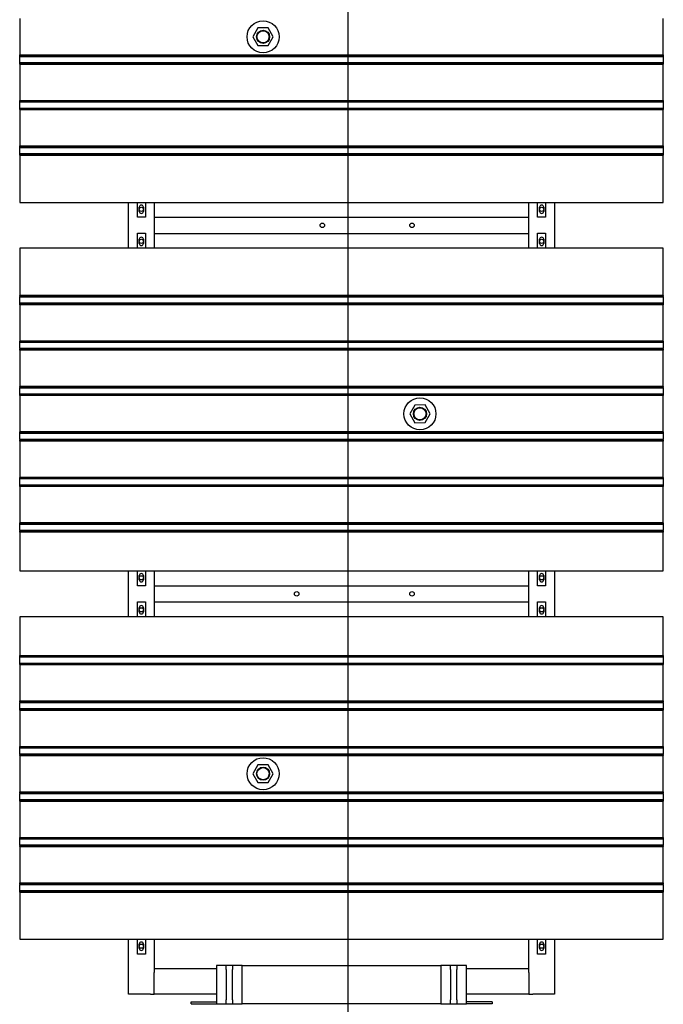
# Model space of a CAD drawing. Extents: x -89225 to 110569, y 13360 to 87647.
# Tile 232 of 256: x 32778 to 34788, y 57788 to 60861. Entities that reach past the tile are written whole.
import ezdxf

# ---------------------------------------------------------------- set-up
doc = ezdxf.new("R2010")
doc.units = 0
doc.layers.add('Iv-Lines 035', color=4, linetype='Continuous')

# ---------------------------------------------------------------- blocks, each defined once
blk = doc.blocks.new('Beluchtingselementen Bosman')
for p, q in [((1272289.4, -877197.6), (1272289.4, -877311)), ((1274299.4, -877311), (1274299.4, -877197.6)), ((1273033.4, -877226.8), (1273017.6, -877254.4)), ((1273065.2, -877226.7), (1273033.4, -877226.8)), ((1273081.2, -877254.2), (1273065.2, -877226.7)), ((1273017.6, -877254.4), (1273033.6, -877281.9)), ((1273065.4, -877281.8), (1273081.2, -877254.2)), ((1273033.6, -877281.9), (1273065.4, -877281.8)), ((1272289.4, -877311.7), (1272289.4, -877311)), ((1272289.4, -877311), (1274299.4, -877311)), ((1272289.4, -877314.5), (1272289.4, -877311.7)), ((1272289.4, -877311.7), (1274299.4, -877311.7)), ((1272289.4, -877314.5), (1272289.4, -877315.7)), ((1272289.4, -877317.3), (1272289.4, -877315.7)), ((1272289.4, -877315.7), (1274299.4, -877315.7)), ((1272289.4, -877333.3), (1272289.4, -877317.3)), ((1272289.4, -877334.8), (1272289.4, -877333.3)), ((1272289.4, -877334.8), (1272289.4, -877336.1)), ((1272289.4, -877334.8), (1274299.4, -877334.8)), ((1272289.4, -877338.9), (1272289.4, -877336.1)), ((1274299.4, -877311), (1274299.4, -877311.7)), ((1274299.4, -877311.7), (1274299.4, -877314.5)), ((1274299.4, -877315.7), (1274299.4, -877314.5)), ((1274299.4, -877315.7), (1274299.4, -877317.3)), ((1274299.4, -877317.3), (1274299.4, -877333.3)), ((1274299.4, -877333.3), (1274299.4, -877334.8)), ((1274299.4, -877336.1), (1274299.4, -877334.8)), ((1274299.4, -877336.1), (1274299.4, -877338.9)), ((1272289.4, -877339.6), (1272289.4, -877338.9)), ((1272289.4, -877338.9), (1274299.4, -877338.9)), ((1272289.4, -877339.6), (1272289.4, -877453)), ((1272289.4, -877339.6), (1274299.4, -877339.6)), ((1274299.4, -877338.9), (1274299.4, -877339.6)), ((1274299.4, -877453), (1274299.4, -877339.6)), ((1272289.4, -877453.7), (1272289.4, -877453)), ((1272289.4, -877453), (1274299.4, -877453)), ((1272289.4, -877456.5), (1272289.4, -877453.7)), ((1272289.4, -877453.7), (1274299.4, -877453.7)), ((1272289.4, -877456.5), (1272289.4, -877457.7)), ((1272289.4, -877459.3), (1272289.4, -877457.7)), ((1272289.4, -877457.7), (1274299.4, -877457.7)), ((1272289.4, -877475.3), (1272289.4, -877459.3)), ((1274299.4, -877453), (1274299.4, -877453.7)), ((1274299.4, -877453.7), (1274299.4, -877456.5)), ((1274299.4, -877457.7), (1274299.4, -877456.5)), ((1274299.4, -877457.7), (1274299.4, -877459.3)), ((1274299.4, -877459.3), (1274299.4, -877475.3)), ((1272289.4, -877476.8), (1272289.4, -877475.3)), ((1272289.4, -877476.8), (1272289.4, -877478.1)), ((1272289.4, -877476.8), (1274299.4, -877476.8)), ((1272289.4, -877480.9), (1272289.4, -877478.1)), ((1272289.4, -877481.6), (1272289.4, -877480.9)), ((1272289.4, -877480.9), (1274299.4, -877480.9)), ((1272289.4, -877481.6), (1272289.4, -877595)), ((1272289.4, -877481.6), (1274299.4, -877481.6)), ((1274299.4, -877475.3), (1274299.4, -877476.8)), ((1274299.4, -877478.1), (1274299.4, -877476.8)), ((1274299.4, -877478.1), (1274299.4, -877480.9)), ((1274299.4, -877480.9), (1274299.4, -877481.6)), ((1274299.4, -877595), (1274299.4, -877481.6)), ((1272289.4, -877595.7), (1272289.4, -877595)), ((1272289.4, -877595), (1274299.4, -877595)), ((1272289.4, -877598.5), (1272289.4, -877595.7)), ((1272289.4, -877595.7), (1274299.4, -877595.7)), ((1272289.4, -877598.5), (1272289.4, -877599.7)), ((1272289.4, -877601.3), (1272289.4, -877599.7)), ((1272289.4, -877599.7), (1274299.4, -877599.7)), ((1272289.4, -877617.3), (1272289.4, -877601.3)), ((1274299.4, -877595), (1274299.4, -877595.7)), ((1274299.4, -877595.7), (1274299.4, -877598.5)), ((1274299.4, -877599.7), (1274299.4, -877598.5)), ((1274299.4, -877599.7), (1274299.4, -877601.3)), ((1274299.4, -877601.3), (1274299.4, -877617.3)), ((1272289.4, -877618.8), (1272289.4, -877617.3)), ((1272289.4, -877618.8), (1272289.4, -877620.1)), ((1272289.4, -877618.8), (1274299.4, -877618.8)), ((1272289.4, -877622.9), (1272289.4, -877620.1)), ((1272289.4, -877623.6), (1272289.4, -877622.9)), ((1272289.4, -877622.9), (1274299.4, -877622.9)), ((1272289.4, -877623.6), (1272289.4, -877771.1)), ((1272289.4, -877623.6), (1274299.4, -877623.6)), ((1274299.4, -877617.3), (1274299.4, -877618.8)), ((1274299.4, -877620.1), (1274299.4, -877618.8)), ((1274299.4, -877620.1), (1274299.4, -877622.9)), ((1274299.4, -877622.9), (1274299.4, -877623.6)), ((1274299.4, -877771.1), (1274299.4, -877623.6)), ((1272289.4, -877771.1), (1274299.4, -877771.1)), ((1272629.4, -877914.3), (1272629.4, -877771.1)), ((1272656.9, -877817.7), (1272656.9, -877771.1)), ((1272662.9, -877799.1), (1272662.9, -877786.1)), ((1272675.9, -877786.1), (1272675.9, -877799.1)), ((1272681.9, -877771.1), (1272681.9, -877817.7)), ((1272709.4, -877771.1), (1272709.4, -877914.3)), ((1273879.4, -877914.3), (1273879.4, -877771.1)), ((1273906.9, -877817.7), (1273906.9, -877771.1)), ((1273912.9, -877799.1), (1273912.9, -877786.1)), ((1273925.9, -877786.1), (1273925.9, -877799.1)), ((1273931.9, -877771.1), (1273931.9, -877817.7)), ((1273959.4, -877771.1), (1273959.4, -877914.3)), ((1272681.9, -877817.7), (1272656.9, -877817.7)), ((1272709.4, -877817.8), (1273879.4, -877817.8)), ((1272709.4, -877823.8), (1272709.4, -877867.8)), ((1273879.4, -877867.8), (1273879.4, -877823.8)), ((1273931.9, -877817.7), (1273906.9, -877817.7)), ((1272656.9, -877914.3), (1272656.9, -877867.7)), ((1272656.9, -877867.7), (1272681.9, -877867.7)), ((1272662.9, -877899.3), (1272662.9, -877886.3)), ((1272675.9, -877886.3), (1272675.9, -877899.3)), ((1272681.9, -877867.7), (1272681.9, -877914.3)), ((1272709.4, -877867.8), (1273879.4, -877867.8)), ((1273906.9, -877914.3), (1273906.9, -877867.7)), ((1273906.9, -877867.7), (1273931.9, -877867.7)), ((1273912.9, -877899.3), (1273912.9, -877886.3)), ((1273925.9, -877886.3), (1273925.9, -877899.3)), ((1273931.9, -877867.7), (1273931.9, -877914.3)), ((1274299.4, -877914.3), (1272289.4, -877914.3)), ((1272289.4, -877914.3), (1272289.4, -878061.8)), ((1274299.4, -878061.8), (1274299.4, -877914.3)), ((1272289.4, -878062.5), (1272289.4, -878061.8)), ((1274299.4, -878061.8), (1272289.4, -878061.8)), ((1272289.4, -878065.3), (1272289.4, -878062.5)), ((1274299.4, -878062.5), (1272289.4, -878062.5)), ((1272289.4, -878065.3), (1272289.4, -878066.5)), ((1272289.4, -878068.1), (1272289.4, -878066.5)), ((1274299.4, -878066.5), (1272289.4, -878066.5)), ((1272289.4, -878084.1), (1272289.4, -878068.1)), ((1274299.4, -878061.8), (1274299.4, -878062.5)), ((1274299.4, -878062.5), (1274299.4, -878065.3)), ((1274299.4, -878066.5), (1274299.4, -878065.3)), ((1274299.4, -878066.5), (1274299.4, -878068.1)), ((1274299.4, -878068.1), (1274299.4, -878084.1)), ((1272289.4, -878085.6), (1272289.4, -878084.1)), ((1272289.4, -878085.6), (1272289.4, -878086.9)), ((1274299.4, -878085.6), (1272289.4, -878085.6)), ((1272289.4, -878089.7), (1272289.4, -878086.9)), ((1272289.4, -878090.4), (1272289.4, -878089.7)), ((1274299.4, -878089.7), (1272289.4, -878089.7)), ((1272289.4, -878090.4), (1272289.4, -878203.8)), ((1274299.4, -878090.4), (1272289.4, -878090.4)), ((1274299.4, -878084.1), (1274299.4, -878085.6)), ((1274299.4, -878086.9), (1274299.4, -878085.6)), ((1274299.4, -878086.9), (1274299.4, -878089.7)), ((1274299.4, -878089.7), (1274299.4, -878090.4)), ((1274299.4, -878203.8), (1274299.4, -878090.4)), ((1272289.4, -878204.5), (1272289.4, -878203.8)), ((1274299.4, -878203.8), (1272289.4, -878203.8)), ((1272289.4, -878207.3), (1272289.4, -878204.5)), ((1274299.4, -878204.5), (1272289.4, -878204.5)), ((1272289.4, -878207.3), (1272289.4, -878208.5)), ((1272289.4, -878210.1), (1272289.4, -878208.5)), ((1274299.4, -878208.5), (1272289.4, -878208.5)), ((1272289.4, -878226.1), (1272289.4, -878210.1)), ((1272289.4, -878227.6), (1272289.4, -878226.1)), ((1272289.4, -878227.6), (1272289.4, -878228.9)), ((1274299.4, -878227.6), (1272289.4, -878227.6)), ((1274299.4, -878203.8), (1274299.4, -878204.5)), ((1274299.4, -878204.5), (1274299.4, -878207.3)), ((1274299.4, -878208.5), (1274299.4, -878207.3)), ((1274299.4, -878208.5), (1274299.4, -878210.1)), ((1274299.4, -878210.1), (1274299.4, -878226.1)), ((1274299.4, -878226.1), (1274299.4, -878227.6)), ((1274299.4, -878228.9), (1274299.4, -878227.6)), ((1272289.4, -878231.7), (1272289.4, -878228.9)), ((1272289.4, -878232.4), (1272289.4, -878231.7)), ((1274299.4, -878231.7), (1272289.4, -878231.7)), ((1272289.4, -878232.4), (1272289.4, -878345.8)), ((1274299.4, -878232.4), (1272289.4, -878232.4)), ((1274299.4, -878228.9), (1274299.4, -878231.7)), ((1274299.4, -878231.7), (1274299.4, -878232.4)), ((1274299.4, -878345.8), (1274299.4, -878232.4)), ((1272289.4, -878346.5), (1272289.4, -878345.8)), ((1274299.4, -878345.8), (1272289.4, -878345.8)), ((1272289.4, -878349.3), (1272289.4, -878346.5)), ((1274299.4, -878346.5), (1272289.4, -878346.5)), ((1272289.4, -878349.3), (1272289.4, -878350.5)), ((1272289.4, -878352.1), (1272289.4, -878350.5)), ((1274299.4, -878350.5), (1272289.4, -878350.5)), ((1274299.4, -878345.8), (1274299.4, -878346.5)), ((1274299.4, -878346.5), (1274299.4, -878349.3)), ((1274299.4, -878350.5), (1274299.4, -878349.3)), ((1274299.4, -878350.5), (1274299.4, -878352.1)), ((1272289.4, -878368.1), (1272289.4, -878352.1)), ((1272289.4, -878369.6), (1272289.4, -878368.1)), ((1272289.4, -878369.6), (1272289.4, -878370.9)), ((1274299.4, -878369.6), (1272289.4, -878369.6)), ((1272289.4, -878373.7), (1272289.4, -878370.9)), ((1272289.4, -878374.4), (1272289.4, -878373.7)), ((1274299.4, -878373.7), (1272289.4, -878373.7)), ((1272289.4, -878374.4), (1272289.4, -878487.8)), ((1274299.4, -878374.4), (1272289.4, -878374.4)), ((1274299.4, -878352.1), (1274299.4, -878368.1)), ((1274299.4, -878368.1), (1274299.4, -878369.6)), ((1274299.4, -878370.9), (1274299.4, -878369.6)), ((1274299.4, -878370.9), (1274299.4, -878373.7)), ((1274299.4, -878373.7), (1274299.4, -878374.4)), ((1274299.4, -878487.8), (1274299.4, -878374.4)), ((1273523.4, -878403.6), (1273507.6, -878431.2)), ((1273555.2, -878403.5), (1273523.4, -878403.6)), ((1273571.2, -878431), (1273555.2, -878403.5)), ((1273507.6, -878431.2), (1273523.6, -878458.7)), ((1273555.4, -878458.6), (1273571.2, -878431)), ((1273523.6, -878458.7), (1273555.4, -878458.6)), ((1272289.4, -878488.5), (1272289.4, -878487.8)), ((1274299.4, -878487.8), (1272289.4, -878487.8)), ((1272289.4, -878491.3), (1272289.4, -878488.5)), ((1274299.4, -878488.5), (1272289.4, -878488.5)), ((1272289.4, -878491.3), (1272289.4, -878492.5)), ((1272289.4, -878494.1), (1272289.4, -878492.5)), ((1274299.4, -878492.5), (1272289.4, -878492.5)), ((1272289.4, -878510.1), (1272289.4, -878494.1)), ((1274299.4, -878487.8), (1274299.4, -878488.5)), ((1274299.4, -878488.5), (1274299.4, -878491.3)), ((1274299.4, -878492.5), (1274299.4, -878491.3)), ((1274299.4, -878492.5), (1274299.4, -878494.1)), ((1274299.4, -878494.1), (1274299.4, -878510.1)), ((1272289.4, -878511.6), (1272289.4, -878510.1)), ((1272289.4, -878511.6), (1272289.4, -878512.9)), ((1274299.4, -878511.6), (1272289.4, -878511.6)), ((1272289.4, -878515.7), (1272289.4, -878512.9)), ((1272289.4, -878516.4), (1272289.4, -878515.7)), ((1274299.4, -878515.7), (1272289.4, -878515.7)), ((1272289.4, -878516.4), (1272289.4, -878629.8)), ((1274299.4, -878516.4), (1272289.4, -878516.4)), ((1274299.4, -878510.1), (1274299.4, -878511.6)), ((1274299.4, -878512.9), (1274299.4, -878511.6)), ((1274299.4, -878512.9), (1274299.4, -878515.7)), ((1274299.4, -878515.7), (1274299.4, -878516.4)), ((1274299.4, -878629.8), (1274299.4, -878516.4)), ((1272289.4, -878630.5), (1272289.4, -878629.8)), ((1274299.4, -878629.8), (1272289.4, -878629.8)), ((1272289.4, -878633.3), (1272289.4, -878630.5)), ((1274299.4, -878630.5), (1272289.4, -878630.5)), ((1272289.4, -878633.3), (1272289.4, -878634.5)), ((1272289.4, -878636.1), (1272289.4, -878634.5)), ((1274299.4, -878634.5), (1272289.4, -878634.5)), ((1272289.4, -878652.1), (1272289.4, -878636.1)), ((1272289.4, -878653.6), (1272289.4, -878652.1)), ((1272289.4, -878653.6), (1272289.4, -878654.9)), ((1274299.4, -878653.6), (1272289.4, -878653.6)), ((1272289.4, -878657.7), (1272289.4, -878654.9)), ((1272289.4, -878658.4), (1272289.4, -878657.7)), ((1274299.4, -878657.7), (1272289.4, -878657.7)), ((1272289.4, -878658.4), (1272289.4, -878771.8)), ((1274299.4, -878658.4), (1272289.4, -878658.4)), ((1274299.4, -878629.8), (1274299.4, -878630.5)), ((1274299.4, -878630.5), (1274299.4, -878633.3)), ((1274299.4, -878634.5), (1274299.4, -878633.3)), ((1274299.4, -878634.5), (1274299.4, -878636.1)), ((1274299.4, -878636.1), (1274299.4, -878652.1)), ((1274299.4, -878652.1), (1274299.4, -878653.6)), ((1274299.4, -878654.9), (1274299.4, -878653.6)), ((1274299.4, -878654.9), (1274299.4, -878657.7)), ((1274299.4, -878657.7), (1274299.4, -878658.4)), ((1274299.4, -878771.8), (1274299.4, -878658.4)), ((1272289.4, -878772.5), (1272289.4, -878771.8)), ((1274299.4, -878771.8), (1272289.4, -878771.8)), ((1272289.4, -878775.3), (1272289.4, -878772.5)), ((1274299.4, -878772.5), (1272289.4, -878772.5)), ((1272289.4, -878775.3), (1272289.4, -878776.5)), ((1272289.4, -878778.1), (1272289.4, -878776.5)), ((1274299.4, -878776.5), (1272289.4, -878776.5)), ((1272289.4, -878794.1), (1272289.4, -878778.1)), ((1274299.4, -878771.8), (1274299.4, -878772.5)), ((1274299.4, -878772.5), (1274299.4, -878775.3)), ((1274299.4, -878776.5), (1274299.4, -878775.3)), ((1274299.4, -878776.5), (1274299.4, -878778.1)), ((1274299.4, -878778.1), (1274299.4, -878794.1)), ((1272289.4, -878795.6), (1272289.4, -878794.1)), ((1272289.4, -878795.6), (1272289.4, -878796.9)), ((1274299.4, -878795.6), (1272289.4, -878795.6)), ((1272289.4, -878799.7), (1272289.4, -878796.9)), ((1272289.4, -878800.4), (1272289.4, -878799.7)), ((1274299.4, -878799.7), (1272289.4, -878799.7)), ((1272289.4, -878800.4), (1272289.4, -878921.1)), ((1274299.4, -878800.4), (1272289.4, -878800.4)), ((1274299.4, -878794.1), (1274299.4, -878795.6)), ((1274299.4, -878796.9), (1274299.4, -878795.6)), ((1274299.4, -878796.9), (1274299.4, -878799.7)), ((1274299.4, -878799.7), (1274299.4, -878800.4)), ((1274299.4, -878921.1), (1274299.4, -878800.4)), ((1272289.4, -878921.1), (1274299.4, -878921.1)), ((1272629.4, -879064.3), (1272629.4, -878921.1)), ((1272656.9, -878967.7), (1272656.9, -878921.1)), ((1272681.9, -878921.1), (1272681.9, -878967.7)), ((1272709.4, -878921.1), (1272709.4, -879064.3)), ((1273879.4, -879064.3), (1273879.4, -878921.1)), ((1273906.9, -878967.7), (1273906.9, -878921.1)), ((1273931.9, -878921.1), (1273931.9, -878967.7)), ((1273959.4, -878921.1), (1273959.4, -879064.3)), ((1272662.9, -878949.1), (1272662.9, -878936.1)), ((1272675.9, -878936.1), (1272675.9, -878949.1)), ((1273912.9, -878949.1), (1273912.9, -878936.1)), ((1273925.9, -878936.1), (1273925.9, -878949.1)), ((1272681.9, -878967.7), (1272656.9, -878967.7)), ((1272709.4, -878967.8), (1273879.4, -878967.8)), ((1272709.4, -878973.8), (1272709.4, -879017.8)), ((1273879.4, -879017.8), (1273879.4, -878973.8)), ((1273931.9, -878967.7), (1273906.9, -878967.7)), ((1272656.9, -879064.3), (1272656.9, -879017.7)), ((1272656.9, -879017.7), (1272681.9, -879017.7)), ((1272681.9, -879017.7), (1272681.9, -879064.3)), ((1272709.4, -879017.8), (1273879.4, -879017.8)), ((1273906.9, -879064.3), (1273906.9, -879017.7)), ((1273906.9, -879017.7), (1273931.9, -879017.7)), ((1273931.9, -879017.7), (1273931.9, -879064.3)), ((1272662.9, -879049.3), (1272662.9, -879036.3)), ((1272675.9, -879036.3), (1272675.9, -879049.3)), ((1273912.9, -879049.3), (1273912.9, -879036.3)), ((1273925.9, -879036.3), (1273925.9, -879049.3)), ((1274299.4, -879064.3), (1272289.4, -879064.3)), ((1272289.4, -879064.3), (1272289.4, -879185)), ((1274299.4, -879185), (1274299.4, -879064.3)), ((1272289.4, -879185.7), (1272289.4, -879185)), ((1272289.4, -879185), (1274299.4, -879185)), ((1272289.4, -879188.5), (1272289.4, -879185.7)), ((1272289.4, -879185.7), (1274299.4, -879185.7)), ((1272289.4, -879188.5), (1272289.4, -879189.7)), ((1272289.4, -879191.3), (1272289.4, -879189.7)), ((1272289.4, -879189.7), (1274299.4, -879189.7)), ((1272289.4, -879207.3), (1272289.4, -879191.3)), ((1272289.4, -879208.8), (1272289.4, -879207.3)), ((1272289.4, -879208.8), (1272289.4, -879210.1)), ((1272289.4, -879208.8), (1274299.4, -879208.8)), ((1272289.4, -879212.9), (1272289.4, -879210.1)), ((1274299.4, -879185), (1274299.4, -879185.7)), ((1274299.4, -879185.7), (1274299.4, -879188.5)), ((1274299.4, -879189.7), (1274299.4, -879188.5)), ((1274299.4, -879189.7), (1274299.4, -879191.3)), ((1274299.4, -879191.3), (1274299.4, -879207.3)), ((1274299.4, -879207.3), (1274299.4, -879208.8)), ((1274299.4, -879210.1), (1274299.4, -879208.8)), ((1274299.4, -879210.1), (1274299.4, -879212.9)), ((1272289.4, -879213.6), (1272289.4, -879212.9)), ((1272289.4, -879212.9), (1274299.4, -879212.9)), ((1272289.4, -879213.6), (1272289.4, -879327)), ((1272289.4, -879213.6), (1274299.4, -879213.6)), ((1274299.4, -879212.9), (1274299.4, -879213.6)), ((1274299.4, -879327), (1274299.4, -879213.6)), ((1272289.4, -879327.7), (1272289.4, -879327)), ((1272289.4, -879327), (1274299.4, -879327)), ((1272289.4, -879330.5), (1272289.4, -879327.7)), ((1272289.4, -879327.7), (1274299.4, -879327.7)), ((1272289.4, -879330.5), (1272289.4, -879331.7)), ((1272289.4, -879333.3), (1272289.4, -879331.7)), ((1272289.4, -879331.7), (1274299.4, -879331.7)), ((1272289.4, -879349.3), (1272289.4, -879333.3)), ((1274299.4, -879327), (1274299.4, -879327.7)), ((1274299.4, -879327.7), (1274299.4, -879330.5)), ((1274299.4, -879331.7), (1274299.4, -879330.5)), ((1274299.4, -879331.7), (1274299.4, -879333.3)), ((1274299.4, -879333.3), (1274299.4, -879349.3)), ((1272289.4, -879350.8), (1272289.4, -879349.3)), ((1272289.4, -879350.8), (1272289.4, -879352.1)), ((1272289.4, -879350.8), (1274299.4, -879350.8)), ((1272289.4, -879354.9), (1272289.4, -879352.1)), ((1272289.4, -879355.6), (1272289.4, -879354.9)), ((1272289.4, -879354.9), (1274299.4, -879354.9)), ((1272289.4, -879355.6), (1272289.4, -879469)), ((1272289.4, -879355.6), (1274299.4, -879355.6)), ((1274299.4, -879349.3), (1274299.4, -879350.8)), ((1274299.4, -879352.1), (1274299.4, -879350.8)), ((1274299.4, -879352.1), (1274299.4, -879354.9)), ((1274299.4, -879354.9), (1274299.4, -879355.6)), ((1274299.4, -879469), (1274299.4, -879355.6)), ((1272289.4, -879469.7), (1272289.4, -879469)), ((1272289.4, -879469), (1274299.4, -879469)), ((1272289.4, -879472.5), (1272289.4, -879469.7)), ((1272289.4, -879469.7), (1274299.4, -879469.7)), ((1272289.4, -879472.5), (1272289.4, -879473.7)), ((1272289.4, -879475.3), (1272289.4, -879473.7)), ((1272289.4, -879473.7), (1274299.4, -879473.7)), ((1272289.4, -879491.3), (1272289.4, -879475.3)), ((1274299.4, -879469), (1274299.4, -879469.7)), ((1274299.4, -879469.7), (1274299.4, -879472.5)), ((1274299.4, -879473.7), (1274299.4, -879472.5)), ((1274299.4, -879473.7), (1274299.4, -879475.3)), ((1274299.4, -879475.3), (1274299.4, -879491.3)), ((1272289.4, -879492.8), (1272289.4, -879491.3)), ((1272289.4, -879492.8), (1272289.4, -879494.1)), ((1272289.4, -879492.8), (1274299.4, -879492.8)), ((1272289.4, -879496.9), (1272289.4, -879494.1)), ((1272289.4, -879497.6), (1272289.4, -879496.9)), ((1272289.4, -879496.9), (1274299.4, -879496.9)), ((1272289.4, -879497.6), (1272289.4, -879611)), ((1272289.4, -879497.6), (1274299.4, -879497.6)), ((1274299.4, -879491.3), (1274299.4, -879492.8)), ((1274299.4, -879494.1), (1274299.4, -879492.8)), ((1274299.4, -879494.1), (1274299.4, -879496.9)), ((1274299.4, -879496.9), (1274299.4, -879497.6)), ((1274299.4, -879611), (1274299.4, -879497.6)), ((1273033.4, -879526.8), (1273017.6, -879554.4)), ((1273065.2, -879526.7), (1273033.4, -879526.8)), ((1273081.2, -879554.2), (1273065.2, -879526.7)), ((1273017.6, -879554.4), (1273033.6, -879581.9)), ((1273065.4, -879581.8), (1273081.2, -879554.2)), ((1272289.4, -879611.7), (1272289.4, -879611)), ((1272289.4, -879611), (1274299.4, -879611)), ((1273033.6, -879581.9), (1273065.4, -879581.8)), ((1274299.4, -879611), (1274299.4, -879611.7)), ((1272289.4, -879614.5), (1272289.4, -879611.7)), ((1272289.4, -879611.7), (1274299.4, -879611.7)), ((1272289.4, -879614.5), (1272289.4, -879615.7)), ((1272289.4, -879617.3), (1272289.4, -879615.7)), ((1272289.4, -879615.7), (1274299.4, -879615.7)), ((1272289.4, -879633.3), (1272289.4, -879617.3)), ((1272289.4, -879634.8), (1272289.4, -879633.3)), ((1272289.4, -879634.8), (1272289.4, -879636.1)), ((1272289.4, -879634.8), (1274299.4, -879634.8)), ((1272289.4, -879638.9), (1272289.4, -879636.1)), ((1272289.4, -879639.6), (1272289.4, -879638.9)), ((1272289.4, -879638.9), (1274299.4, -879638.9)), ((1272289.4, -879639.6), (1272289.4, -879753)), ((1272289.4, -879639.6), (1274299.4, -879639.6)), ((1274299.4, -879611.7), (1274299.4, -879614.5)), ((1274299.4, -879615.7), (1274299.4, -879614.5)), ((1274299.4, -879615.7), (1274299.4, -879617.3)), ((1274299.4, -879617.3), (1274299.4, -879633.3)), ((1274299.4, -879633.3), (1274299.4, -879634.8)), ((1274299.4, -879636.1), (1274299.4, -879634.8)), ((1274299.4, -879636.1), (1274299.4, -879638.9)), ((1274299.4, -879638.9), (1274299.4, -879639.6)), ((1274299.4, -879753), (1274299.4, -879639.6)), ((1272289.4, -879753.7), (1272289.4, -879753)), ((1272289.4, -879753), (1274299.4, -879753)), ((1272289.4, -879756.5), (1272289.4, -879753.7)), ((1272289.4, -879753.7), (1274299.4, -879753.7)), ((1272289.4, -879756.5), (1272289.4, -879757.7)), ((1272289.4, -879759.3), (1272289.4, -879757.7)), ((1272289.4, -879757.7), (1274299.4, -879757.7)), ((1272289.4, -879775.3), (1272289.4, -879759.3)), ((1274299.4, -879753), (1274299.4, -879753.7)), ((1274299.4, -879753.7), (1274299.4, -879756.5)), ((1274299.4, -879757.7), (1274299.4, -879756.5)), ((1274299.4, -879757.7), (1274299.4, -879759.3)), ((1274299.4, -879759.3), (1274299.4, -879775.3)), ((1272289.4, -879776.8), (1272289.4, -879775.3)), ((1272289.4, -879776.8), (1272289.4, -879778.1)), ((1272289.4, -879776.8), (1274299.4, -879776.8)), ((1272289.4, -879780.9), (1272289.4, -879778.1)), ((1272289.4, -879781.6), (1272289.4, -879780.9)), ((1272289.4, -879780.9), (1274299.4, -879780.9)), ((1272289.4, -879781.6), (1272289.4, -879895)), ((1272289.4, -879781.6), (1274299.4, -879781.6)), ((1274299.4, -879775.3), (1274299.4, -879776.8)), ((1274299.4, -879778.1), (1274299.4, -879776.8)), ((1274299.4, -879778.1), (1274299.4, -879780.9)), ((1274299.4, -879780.9), (1274299.4, -879781.6)), ((1274299.4, -879895), (1274299.4, -879781.6)), ((1272289.4, -879895.7), (1272289.4, -879895)), ((1272289.4, -879895), (1274299.4, -879895)), ((1272289.4, -879898.5), (1272289.4, -879895.7)), ((1272289.4, -879895.7), (1274299.4, -879895.7)), ((1272289.4, -879898.5), (1272289.4, -879899.7)), ((1272289.4, -879901.3), (1272289.4, -879899.7)), ((1272289.4, -879899.7), (1274299.4, -879899.7)), ((1272289.4, -879917.3), (1272289.4, -879901.3)), ((1272289.4, -879918.8), (1272289.4, -879917.3)), ((1274299.4, -879895), (1274299.4, -879895.7)), ((1274299.4, -879895.7), (1274299.4, -879898.5)), ((1274299.4, -879899.7), (1274299.4, -879898.5)), ((1274299.4, -879899.7), (1274299.4, -879901.3)), ((1274299.4, -879901.3), (1274299.4, -879917.3)), ((1274299.4, -879917.3), (1274299.4, -879918.8)), ((1272289.4, -879918.8), (1272289.4, -879920.1)), ((1272289.4, -879918.8), (1274299.4, -879918.8)), ((1272289.4, -879922.9), (1272289.4, -879920.1)), ((1272289.4, -879923.6), (1272289.4, -879922.9)), ((1272289.4, -879922.9), (1274299.4, -879922.9)), ((1272289.4, -879923.6), (1272289.4, -880071.1)), ((1272289.4, -879923.6), (1274299.4, -879923.6)), ((1274299.4, -879920.1), (1274299.4, -879918.8)), ((1274299.4, -879920.1), (1274299.4, -879922.9)), ((1274299.4, -879922.9), (1274299.4, -879923.6)), ((1274299.4, -880071.1), (1274299.4, -879923.6)), ((1272289.4, -880071.1), (1274299.4, -880071.1)), ((1272629.4, -880242.8), (1272629.4, -880071.1)), ((1272656.9, -880117.7), (1272656.9, -880071.1)), ((1272681.9, -880071.1), (1272681.9, -880117.7)), ((1272709.4, -880071.1), (1272709.4, -880162.8)), ((1273879.4, -880162.8), (1273879.4, -880071.1)), ((1273906.9, -880117.7), (1273906.9, -880071.1)), ((1273931.9, -880071.1), (1273931.9, -880117.7)), ((1273959.4, -880071.1), (1273959.4, -880242.8)), ((1272662.9, -880099.1), (1272662.9, -880086.1)), ((1272675.9, -880086.1), (1272675.9, -880099.1)), ((1273912.9, -880099.1), (1273912.9, -880086.1)), ((1273925.9, -880086.1), (1273925.9, -880099.1)), ((1272681.9, -880117.7), (1272656.9, -880117.7)), ((1273931.9, -880117.7), (1273906.9, -880117.7)), ((1272709.4, -880162.8), (1272904.4, -880162.8)), ((1272709.4, -880162.8), (1272709.4, -880174.8)), ((1272934.4, -880152.8), (1272904.4, -880152.8)), ((1272904.4, -880152.8), (1272904.4, -880272.8)), ((1272934.4, -880158.2), (1272934.4, -880152.8)), ((1272954.4, -880152.8), (1272934.4, -880152.8)), ((1272934.4, -880165.2), (1272934.4, -880158.2)), ((1272984.4, -880152.8), (1272954.4, -880152.8)), ((1272954.4, -880152.8), (1272954.4, -880158.2)), ((1272954.4, -880158.2), (1272954.4, -880165.2)), ((1272984.4, -880152.8), (1273604.4, -880152.8)), ((1272984.4, -880272.8), (1272984.4, -880152.8)), ((1273634.4, -880152.8), (1273604.4, -880152.8)), ((1273604.4, -880152.8), (1273604.4, -880272.8)), ((1273654.4, -880152.8), (1273634.4, -880152.8)), ((1273634.4, -880158.2), (1273634.4, -880152.8)), ((1273634.4, -880165.2), (1273634.4, -880158.2)), ((1273684.4, -880152.8), (1273654.4, -880152.8)), ((1273654.4, -880152.8), (1273654.4, -880158.2)), ((1273654.4, -880158.2), (1273654.4, -880165.2)), ((1273684.4, -880272.8), (1273684.4, -880152.8)), ((1273684.4, -880162.8), (1273879.4, -880162.8)), ((1273879.4, -880174.8), (1273879.4, -880162.8)), ((1272709.4, -880242.8), (1272709.4, -880174.8)), ((1272934.4, -880165.2), (1272934.4, -880260.4)), ((1272954.4, -880260.4), (1272954.4, -880165.2)), ((1273634.4, -880165.2), (1273634.4, -880260.4)), ((1273654.4, -880260.4), (1273654.4, -880165.2)), ((1273879.4, -880174.8), (1273879.4, -880242.8)), ((1272697.4, -880242.8), (1272629.4, -880242.8)), ((1272697.4, -880242.8), (1272709.4, -880242.8)), ((1272904.4, -880242.8), (1272709.4, -880242.8)), ((1273879.4, -880242.8), (1273684.4, -880242.8)), ((1273879.4, -880242.8), (1273891.4, -880242.8)), ((1273959.4, -880242.8), (1273891.4, -880242.8)), ((1272824.4, -880266.8), (1272904.4, -880266.8)), ((1272824.4, -880272.8), (1272824.4, -880266.8)), ((1272824.4, -880272.8), (1272904.4, -880272.8)), ((1272904.4, -880272.8), (1272934.4, -880272.8)), ((1272934.4, -880267.4), (1272934.4, -880260.4)), ((1272934.4, -880272.8), (1272934.4, -880267.4)), ((1272934.4, -880272.8), (1272954.4, -880272.8)), ((1272954.4, -880260.4), (1272954.4, -880267.4)), ((1272954.4, -880267.4), (1272954.4, -880272.8)), ((1272954.4, -880272.8), (1272984.4, -880272.8)), ((1273604.4, -880272.8), (1272984.4, -880272.8)), ((1273604.4, -880272.8), (1273634.4, -880272.8)), ((1273634.4, -880267.4), (1273634.4, -880260.4)), ((1273634.4, -880272.8), (1273634.4, -880267.4)), ((1273634.4, -880272.8), (1273654.4, -880272.8)), ((1273654.4, -880260.4), (1273654.4, -880267.4)), ((1273654.4, -880267.4), (1273654.4, -880272.8)), ((1273654.4, -880272.8), (1273684.4, -880272.8)), ((1273764.4, -880266.8), (1273684.4, -880266.8)), ((1273764.4, -880272.8), (1273684.4, -880272.8)), ((1273764.4, -880266.8), (1273764.4, -880272.8))]:
    blk.add_line(p, q)
for centre, radius in [((1273049.4, -877254.3), 50), ((1273049.4, -877254.3), 20.5), ((1273049.4, -877254.3), 19), ((1272669.4, -877792.8), 6.5), ((1273919.4, -877792.8), 6.5), ((1273234.4, -877842.8), 7), ((1273514.4, -877842.8), 7), ((1272669.4, -877892.8), 6.5), ((1273919.4, -877892.8), 6.5), ((1273539.4, -878431.1), 50), ((1273539.4, -878431.1), 20.5), ((1273539.4, -878431.1), 19), ((1272669.4, -878942.8), 6.5), ((1273919.4, -878942.8), 6.5), ((1273154.4, -878992.8), 7), ((1273514.4, -878992.8), 7), ((1272669.4, -879042.8), 6.5), ((1273919.4, -879042.8), 6.5), ((1273049.4, -879554.3), 50), ((1273049.4, -879554.3), 20.5), ((1273049.4, -879554.3), 19), ((1272669.4, -880092.8), 6.5), ((1273919.4, -880092.8), 6.5)]:
    blk.add_circle(centre, radius)
for centre, start, end in [((1272669.4, -877786.1), 360, 180), ((1273919.4, -877786.1), 0, 180), ((1272669.4, -877799.1), 180, 360), ((1273919.4, -877799.1), 180, 0), ((1272669.4, -877886.3), 0, 180), ((1273919.4, -877886.3), 360, 180), ((1272669.4, -877899.3), 180, 0), ((1273919.4, -877899.3), 180, 360), ((1272669.4, -878936.1), 360, 180), ((1273919.4, -878936.1), 0, 180), ((1272669.4, -878949.1), 180, 360), ((1273919.4, -878949.1), 180, 0), ((1272669.4, -879036.3), 0, 180), ((1272669.4, -879049.3), 180, 0), ((1273919.4, -879036.3), 360, 180), ((1273919.4, -879049.3), 180, 360), ((1272669.4, -880086.1), 360, 180), ((1272669.4, -880099.1), 180, 360), ((1273919.4, -880086.1), 0, 180), ((1273919.4, -880099.1), 180, 0)]:
    blk.add_arc(centre, 6.5, start, end)

msp = doc.modelspace()

# ---------------------------------------------------------------- linework, layer by layer
at = {"layer": 'Iv-Lines 035'}
msp.add_line((33803.4, 84803.7), (33803.4, 54909.4), dxfattribs=at)

# ---------------------------------------------------------------- block references
msp.add_blockref('Beluchtingselementen Bosman', (-1239510.9, 938062.2), dxfattribs=at)

doc.saveas('drawing.dxf')
